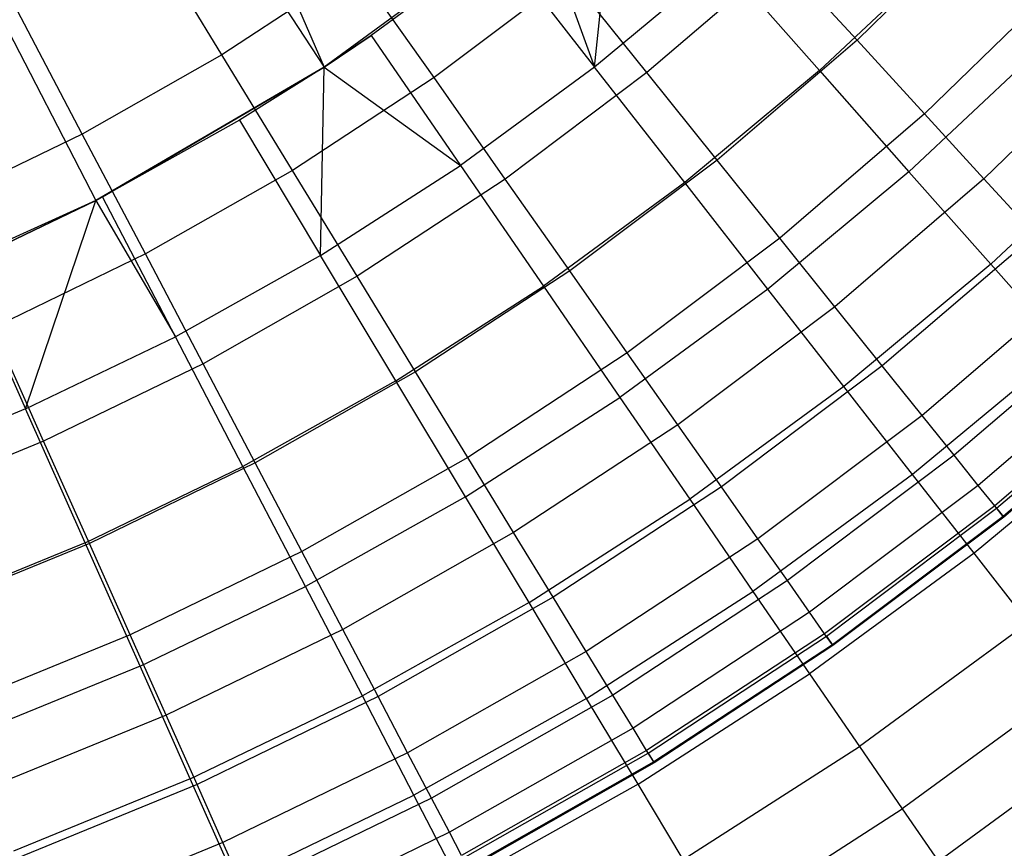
# Model space of a CAD drawing. Extents: x -390 to 397, y -401 to 400.
# Tile 181 of 192: x -4.03 to 0.09, y -393.45 to -389.99. Entities that reach past the tile are written whole.
import ezdxf

# ---------------------------------------------------------------- set-up
doc = ezdxf.new("R2010")
doc.units = 0
doc.header["$LTSCALE"] = 25.4
doc.layers.get('0').update_dxf_attribs({"linetype": 'CONTINUOUS'})

# ---------------------------------------------------------------- blocks, each defined once
blk = doc.blocks.new('FOURTY_ROUND_VII_ZWIS_STL')
at = {"color": 0}
for p, q in [((-3.8723, -387.6339, -952.8), (-2.7588, -390.1842, -957)), ((-3.8723, -387.6339, -952.8), (-2.7588, -390.1842, -957)), ((-4.2546, -387.9005, -952.8), (-2.7588, -390.1842, -957)), ((-4.2546, -387.9005, -952.8), (-2.7588, -390.1842, -957)), ((-4.9677, -388.3167, -952.8), (-3.7147, -390.7422, -957)), ((-4.9677, -388.3167, -952.8), (-3.7147, -390.7422, -957)), ((-1.6277, -390.1848, -971.4547), (-1.5292, -389.2459, -970.1406)), ((-1.6277, -390.1848, -971.4547), (-1.5292, -389.2459, -970.1406)), ((-1.8654, -389.5309, -957), (-2.7588, -390.1842, -957)), ((-1.8654, -389.5309, -957), (-2.7588, -390.1842, -957)), ((-1.8654, -389.5309, -970.1406), (-1.6277, -390.1848, -971.4547)), ((-1.8654, -389.5309, -970.1406), (-1.6277, -390.1848, -971.4547)), ((0.0225, -389.5329, -977.1933), (-0.5297, -390.0713, -977.1933)), ((0.0225, -389.5329, -977.1933), (-0.5297, -390.0713, -977.1933)), ((-3.1873, -390.1329, -973.1305), (-3.5079, -389.6079, -971.8167)), ((-3.1873, -390.1329, -973.1305), (-3.5079, -389.6079, -971.8167)), ((-2.0335, -389.6649, -970.1406), (-2.5624, -390.0525, -970.1406)), ((-2.0335, -389.6649, -970.1406), (-2.5624, -390.0525, -970.1406)), ((-2.0335, -389.6649, -970.1406), (-1.6277, -390.1848, -971.4547)), ((-2.0335, -389.6649, -970.1406), (-1.6277, -390.1848, -971.4547)), ((-0.1524, -389.6969, -972.7912), (-0.6867, -390.1991, -972.7912)), ((-0.1524, -389.6969, -972.7912), (-0.6867, -390.1991, -972.7912)), ((-1.0924, -389.74, -971.4547), (-1.6277, -390.1848, -971.4547)), ((-1.0924, -389.74, -971.4547), (-1.6277, -390.1848, -971.4547)), ((-0.8462, -389.7252, -975.8206), (-1.409, -390.2076, -975.8206)), ((-0.8462, -389.7252, -975.8206), (-1.409, -390.2076, -975.8206)), ((-1.0924, -389.74, -971.4547), (-0.6867, -390.1991, -972.7912)), ((-1.0924, -389.74, -971.4547), (-0.6867, -390.1991, -972.7912)), ((-0.5297, -390.0713, -977.1933), (-0.8462, -389.7252, -975.8206)), ((-0.5297, -390.0713, -977.1933), (-0.8462, -389.7252, -975.8206)), ((-2.6256, -389.7646, -973.1305), (-3.1873, -390.1329, -973.1305)), ((-2.6256, -389.7646, -973.1305), (-3.1873, -390.1329, -973.1305)), ((-2.2995, -390.2287, -974.4657), (-2.6256, -389.7646, -973.1305)), ((-2.2995, -390.2287, -974.4657), (-2.6256, -389.7646, -973.1305)), ((-1.7336, -389.8034, -974.4657), (-2.2995, -390.2287, -974.4657)), ((-1.7336, -389.8034, -974.4657), (-2.2995, -390.2287, -974.4657)), ((-1.409, -390.2076, -975.8206), (-1.7336, -389.8034, -974.4657)), ((-1.409, -390.2076, -975.8206), (-1.7336, -389.8034, -974.4657)), ((0.3244, -389.8233, -978.5822), (-0.2471, -390.3805, -978.5822)), ((0.3244, -389.8233, -978.5822), (-0.2471, -390.3805, -978.5822)), ((-3.7714, -390.4645, -973.1305), (-4.0577, -389.92, -971.8167)), ((-3.7714, -390.4645, -973.1305), (-4.0577, -389.92, -971.8167)), ((-2.5624, -390.0525, -970.1406), (-2.7588, -390.1842, -970.1406)), ((-2.7588, -390.1842, -957), (-2.5624, -390.0525, -970.1406)), ((-2.7588, -390.1842, -957), (-2.5624, -390.0525, -970.1406)), ((-2.5624, -390.0525, -970.1406), (-2.7588, -390.1842, -970.1406)), ((-2.5624, -390.0525, -970.1406), (-2.189, -390.5961, -971.4547)), ((-2.5624, -390.0525, -970.1406), (-2.189, -390.5961, -971.4547)), ((-0.5297, -390.0713, -977.1933), (-1.1154, -390.5733, -977.1933)), ((-0.5297, -390.0713, -977.1933), (-1.1154, -390.5733, -977.1933)), ((-0.2471, -390.3805, -978.5822), (-0.5297, -390.0713, -977.1933)), ((-0.2471, -390.3805, -978.5822), (-0.5297, -390.0713, -977.1933)), ((0.5899, -390.0787, -979.9853), (0.0015, -390.6523, -979.9853)), ((0.5899, -390.0787, -979.9853), (0.0015, -390.6523, -979.9853)), ((0.2469, -390.0966, -974.1486), (-0.3125, -390.6224, -974.1486)), ((0.2469, -390.0966, -974.1486), (-0.3125, -390.6224, -974.1486)), ((-3.1873, -390.1329, -973.1305), (-3.7714, -390.4645, -973.1305)), ((-3.1873, -390.1329, -973.1305), (-3.7714, -390.4645, -973.1305)), ((-2.8916, -390.6169, -974.4657), (-3.1873, -390.1329, -973.1305)), ((-2.8916, -390.6169, -974.4657), (-3.1873, -390.1329, -973.1305)), ((-3.7147, -390.7422, -970.1406), (-2.7588, -390.1842, -957)), ((-2.7588, -390.1842, -957), (-3.7147, -390.7422, -957)), ((-3.7147, -390.7422, -970.1406), (-2.7588, -390.1842, -957)), ((-2.7588, -390.1842, -957), (-3.7147, -390.7422, -957)), ((-3.686, -390.7273, -970.1406), (-2.7588, -390.1842, -957)), ((-3.686, -390.7273, -970.1406), (-2.7588, -390.1842, -957)), ((-2.7588, -390.1842, -970.1406), (-3.1139, -390.407, -970.1406)), ((-2.7588, -390.1842, -970.1406), (-3.1139, -390.407, -970.1406)), ((-2.7588, -390.1842, -957), (-3.1139, -390.407, -970.1406)), ((-2.7588, -390.1842, -957), (-3.1139, -390.407, -970.1406)), ((-2.7744, -390.9724, -971.4547), (-2.7588, -390.1842, -970.1406)), ((-2.7744, -390.9724, -971.4547), (-2.7588, -390.1842, -970.1406)), ((-2.7588, -390.1842, -970.1406), (-2.189, -390.5961, -971.4547)), ((-2.7588, -390.1842, -970.1406), (-2.189, -390.5961, -971.4547)), ((-2.7588, -390.1842, -970.1406), (-2.7588, -390.1842, -957)), ((-2.7588, -390.1842, -970.1406), (-2.7588, -390.1842, -957)), ((-1.6277, -390.1848, -971.4547), (-2.189, -390.5961, -971.4547)), ((-1.6277, -390.1848, -971.4547), (-2.189, -390.5961, -971.4547)), ((-1.2507, -390.6677, -972.7912), (-1.6277, -390.1848, -971.4547)), ((-1.2507, -390.6677, -972.7912), (-1.6277, -390.1848, -971.4547)), ((-0.6867, -390.1991, -972.7912), (-1.2507, -390.6677, -972.7912)), ((-0.6867, -390.1991, -972.7912), (-1.2507, -390.6677, -972.7912)), ((-0.6867, -390.1991, -972.7912), (-0.3125, -390.6224, -974.1486)), ((-0.6867, -390.1991, -972.7912), (-0.3125, -390.6224, -974.1486)), ((-2.2995, -390.2287, -974.4657), (-2.8916, -390.6169, -974.4657)), ((-2.2995, -390.2287, -974.4657), (-2.8916, -390.6169, -974.4657)), ((-2.0015, -390.6529, -975.8206), (-2.2995, -390.2287, -974.4657)), ((-2.0015, -390.6529, -975.8206), (-2.2995, -390.2287, -974.4657)), ((-1.409, -390.2076, -975.8206), (-2.0015, -390.6529, -975.8206)), ((-1.409, -390.2076, -975.8206), (-2.0015, -390.6529, -975.8206)), ((-1.1154, -390.5733, -977.1933), (-1.409, -390.2076, -975.8206)), ((-1.1154, -390.5733, -977.1933), (-1.409, -390.2076, -975.8206)), ((-3.1139, -390.407, -970.1406), (-3.686, -390.7273, -970.1406)), ((-3.1139, -390.407, -970.1406), (-3.686, -390.7273, -970.1406)), ((-3.1139, -390.407, -970.1406), (-2.7744, -390.9724, -971.4547)), ((-3.1139, -390.407, -970.1406), (-2.7744, -390.9724, -971.4547)), ((-0.2471, -390.3805, -978.5822), (-0.8531, -390.8999, -978.5822)), ((-0.2471, -390.3805, -978.5822), (-0.8531, -390.8999, -978.5822)), ((0.0015, -390.6523, -979.9853), (-0.2471, -390.3805, -978.5822)), ((0.0015, -390.6523, -979.9853), (-0.2471, -390.3805, -978.5822)), ((-3.7714, -390.4645, -973.1305), (-4.3755, -390.7579, -973.1305)), ((-3.7714, -390.4645, -973.1305), (-4.3755, -390.7579, -973.1305)), ((-3.5073, -390.9664, -974.4657), (-3.7714, -390.4645, -973.1305)), ((-3.5073, -390.9664, -974.4657), (-3.7714, -390.4645, -973.1305)), ((0.6121, -390.4622, -975.5251), (0.0297, -391.0095, -975.5251)), ((0.6121, -390.4622, -975.5251), (0.0297, -391.0095, -975.5251)), ((-1.1154, -390.5733, -977.1933), (-1.7319, -391.0367, -977.1933)), ((-1.1154, -390.5733, -977.1933), (-1.7319, -391.0367, -977.1933)), ((-0.8531, -390.8999, -978.5822), (-1.1154, -390.5733, -977.1933)), ((-0.8531, -390.8999, -978.5822), (-1.1154, -390.5733, -977.1933)), ((-2.7744, -390.9724, -971.4547), (-2.189, -390.5961, -971.4547)), ((-2.7744, -390.9724, -971.4547), (-2.189, -390.5961, -971.4547)), ((-2.189, -390.5961, -971.4547), (-1.8421, -391.1011, -972.7912)), ((-2.189, -390.5961, -971.4547), (-1.8421, -391.1011, -972.7912)), ((-2.8916, -390.6169, -974.4657), (-3.5073, -390.9664, -974.4657)), ((-2.8916, -390.6169, -974.4657), (-3.5073, -390.9664, -974.4657)), ((-2.6214, -391.0594, -975.8206), (-2.8916, -390.6169, -974.4657)), ((-2.6214, -391.0594, -975.8206), (-2.8916, -390.6169, -974.4657)), ((-2.0015, -390.6529, -975.8206), (-2.6214, -391.0594, -975.8206)), ((-2.0015, -390.6529, -975.8206), (-2.6214, -391.0594, -975.8206)), ((-1.7319, -391.0367, -977.1933), (-2.0015, -390.6529, -975.8206)), ((-1.7319, -391.0367, -977.1933), (-2.0015, -390.6529, -975.8206)), ((-0.3125, -390.6224, -974.1486), (-0.903, -391.1131, -974.1486)), ((-0.3125, -390.6224, -974.1486), (-0.903, -391.1131, -974.1486)), ((0.0015, -390.6523, -979.9853), (-0.6225, -391.1871, -979.9853)), ((0.0015, -390.6523, -979.9853), (-0.6225, -391.1871, -979.9853)), ((-0.3125, -390.6224, -974.1486), (0.0297, -391.0095, -975.5251)), ((-0.3125, -390.6224, -974.1486), (0.0297, -391.0095, -975.5251)), ((0.2155, -390.8864, -981.4009), (0.0015, -390.6523, -979.9853)), ((0.2155, -390.8864, -981.4009), (0.0015, -390.6523, -979.9853)), ((-1.2507, -390.6677, -972.7912), (-1.8421, -391.1011, -972.7912)), ((-1.2507, -390.6677, -972.7912), (-1.8421, -391.1011, -972.7912)), ((-0.903, -391.1131, -974.1486), (-1.2507, -390.6677, -972.7912)), ((-0.903, -391.1131, -974.1486), (-1.2507, -390.6677, -972.7912)), ((-3.686, -390.7273, -970.1406), (-3.7147, -390.7422, -970.1406)), ((-3.686, -390.7273, -970.1406), (-3.7147, -390.7422, -970.1406)), ((-3.3816, -391.3123, -971.4547), (-3.686, -390.7273, -970.1406)), ((-3.3816, -391.3123, -971.4547), (-3.686, -390.7273, -970.1406)), ((-3.7147, -390.7422, -957), (-4.7229, -391.1989, -957)), ((-3.7147, -390.7422, -957), (-4.7229, -391.1989, -957)), ((-3.7147, -390.7422, -970.1406), (-4.2766, -391.0121, -970.1406)), ((-4.2766, -391.0121, -970.1406), (-3.7147, -390.7422, -957)), ((-4.2766, -391.0121, -970.1406), (-3.7147, -390.7422, -957)), ((-3.7147, -390.7422, -970.1406), (-4.2766, -391.0121, -970.1406)), ((-4.0084, -391.6146, -971.4547), (-3.7147, -390.7422, -970.1406)), ((-4.0084, -391.6146, -971.4547), (-3.7147, -390.7422, -970.1406)), ((-3.7147, -390.7422, -970.1406), (-3.3816, -391.3123, -971.4547)), ((-3.7147, -390.7422, -970.1406), (-3.3816, -391.3123, -971.4547)), ((-3.7147, -390.7422, -970.1406), (-3.7147, -390.7422, -957)), ((-3.7147, -390.7422, -970.1406), (-3.7147, -390.7422, -957)), ((-0.8531, -390.8999, -978.5822), (-1.4911, -391.3794, -978.5822)), ((-0.8531, -390.8999, -978.5822), (-1.4911, -391.3794, -978.5822)), ((-0.6225, -391.1871, -979.9853), (-0.8531, -390.8999, -978.5822)), ((-0.6225, -391.1871, -979.9853), (-0.8531, -390.8999, -978.5822)), ((0.2155, -390.8864, -981.4009), (-0.4239, -391.4344, -981.4009)), ((0.2155, -390.8864, -981.4009), (-0.4239, -391.4344, -981.4009)), ((-3.5073, -390.9664, -974.4657), (-4.1442, -391.2758, -974.4657)), ((-3.5073, -390.9664, -974.4657), (-4.1442, -391.2758, -974.4657)), ((-3.266, -391.4253, -975.8206), (-3.5073, -390.9664, -974.4657)), ((-3.266, -391.4253, -975.8206), (-3.5073, -390.9664, -974.4657)), ((-2.7744, -390.9724, -971.4547), (-3.3816, -391.3123, -971.4547)), ((-2.7744, -390.9724, -971.4547), (-3.3816, -391.3123, -971.4547)), ((-2.4589, -391.4976, -972.7912), (-2.7744, -390.9724, -971.4547)), ((-2.4589, -391.4976, -972.7912), (-2.7744, -390.9724, -971.4547)), ((-4.2766, -391.0121, -970.1406), (-4.0084, -391.6146, -971.4547)), ((-4.2766, -391.0121, -970.1406), (-4.0084, -391.6146, -971.4547)), ((0.0297, -391.0095, -975.5251), (-0.585, -391.5203, -975.5251)), ((0.0297, -391.0095, -975.5251), (-0.585, -391.5203, -975.5251)), ((0.0297, -391.0095, -975.5251), (0.3394, -391.3599, -976.919)), ((0.0297, -391.0095, -975.5251), (0.3394, -391.3599, -976.919)), ((-2.6214, -391.0594, -975.8206), (-3.266, -391.4253, -975.8206)), ((-2.6214, -391.0594, -975.8206), (-3.266, -391.4253, -975.8206)), ((-2.3769, -391.4596, -977.1933), (-2.6214, -391.0594, -975.8206)), ((-2.3769, -391.4596, -977.1933), (-2.6214, -391.0594, -975.8206)), ((-1.7319, -391.0367, -977.1933), (-2.3769, -391.4596, -977.1933)), ((-1.7319, -391.0367, -977.1933), (-2.3769, -391.4596, -977.1933)), ((-1.4911, -391.3794, -978.5822), (-1.7319, -391.0367, -977.1933)), ((-1.4911, -391.3794, -978.5822), (-1.7319, -391.0367, -977.1933)), ((-2.4589, -391.4976, -972.7912), (-1.8421, -391.1011, -972.7912)), ((-2.4589, -391.4976, -972.7912), (-1.8421, -391.1011, -972.7912)), ((-1.8421, -391.1011, -972.7912), (-1.5222, -391.5668, -974.1486)), ((-1.8421, -391.1011, -972.7912), (-1.5222, -391.5668, -974.1486)), ((0.3948, -391.0826, -982.827), (-0.2575, -391.6417, -982.827)), ((0.3948, -391.0826, -982.827), (-0.2575, -391.6417, -982.827)), ((-0.903, -391.1131, -974.1486), (-1.5222, -391.5668, -974.1486)), ((-0.903, -391.1131, -974.1486), (-1.5222, -391.5668, -974.1486)), ((-0.585, -391.5203, -975.5251), (-0.903, -391.1131, -974.1486)), ((-0.585, -391.5203, -975.5251), (-0.903, -391.1131, -974.1486)), ((-0.6225, -391.1871, -979.9853), (-1.2794, -391.6808, -979.9853)), ((-0.6225, -391.1871, -979.9853), (-1.2794, -391.6808, -979.9853)), ((-0.4239, -391.4344, -981.4009), (-0.6225, -391.1871, -979.9853)), ((-0.4239, -391.4344, -981.4009), (-0.6225, -391.1871, -979.9853)), ((0.5391, -391.2404, -984.2618), (-0.1236, -391.8084, -984.2618)), ((0.5391, -391.2404, -984.2618), (-0.1236, -391.8084, -984.2618)), ((-3.9328, -391.7491, -975.8206), (-4.1442, -391.2758, -974.4657)), ((-3.9328, -391.7491, -975.8206), (-4.1442, -391.2758, -974.4657)), ((-4.0084, -391.6146, -971.4547), (-3.3816, -391.3123, -971.4547)), ((-4.0084, -391.6146, -971.4547), (-3.3816, -391.3123, -971.4547)), ((-3.0988, -391.8558, -972.7912), (-3.3816, -391.3123, -971.4547)), ((-3.0988, -391.8558, -972.7912), (-3.3816, -391.3123, -971.4547)), ((-1.4911, -391.3794, -978.5822), (-2.1586, -391.8171, -978.5822)), ((-1.4911, -391.3794, -978.5822), (-2.1586, -391.8171, -978.5822)), ((-1.2794, -391.6808, -979.9853), (-1.4911, -391.3794, -978.5822)), ((-1.2794, -391.6808, -979.9853), (-1.4911, -391.3794, -978.5822)), ((0.3394, -391.3599, -976.919), (-0.2973, -391.8889, -976.919)), ((0.3394, -391.3599, -976.919), (-0.2973, -391.8889, -976.919)), ((0.6483, -391.3598, -985.7034), (-0.0223, -391.9345, -985.7034)), ((0.6483, -391.3598, -985.7034), (-0.0223, -391.9345, -985.7034)), ((-3.266, -391.4253, -975.8206), (-3.9328, -391.7491, -975.8206)), ((-3.266, -391.4253, -975.8206), (-3.9328, -391.7491, -975.8206)), ((-3.0477, -391.8403, -977.1933), (-3.266, -391.4253, -975.8206)), ((-3.0477, -391.8403, -977.1933), (-3.266, -391.4253, -975.8206)), ((-0.4239, -391.4344, -981.4009), (-1.097, -391.9404, -981.4009)), ((-0.4239, -391.4344, -981.4009), (-1.097, -391.9404, -981.4009)), ((-0.2575, -391.6417, -982.827), (-0.4239, -391.4344, -981.4009)), ((-0.2575, -391.6417, -982.827), (-0.4239, -391.4344, -981.4009)), ((-2.3769, -391.4596, -977.1933), (-3.0477, -391.8403, -977.1933)), ((-2.3769, -391.4596, -977.1933), (-3.0477, -391.8403, -977.1933)), ((-2.1586, -391.8171, -978.5822), (-2.3769, -391.4596, -977.1933)), ((-2.1586, -391.8171, -978.5822), (-2.3769, -391.4596, -977.1933)), ((0.7221, -391.4405, -987.15), (0.0462, -392.0198, -987.15)), ((0.7221, -391.4405, -987.15), (0.0462, -392.0198, -987.15)), ((0.0543, -392.03, -991.5), (0.7309, -391.4501, -991.5)), ((0.0543, -392.03, -991.5), (0.7309, -391.4501, -991.5)), ((-2.4589, -391.4976, -972.7912), (-3.0988, -391.8558, -972.7912)), ((-2.4589, -391.4976, -972.7912), (-3.0988, -391.8558, -972.7912)), ((-2.168, -391.982, -974.1486), (-2.4589, -391.4976, -972.7912)), ((-2.168, -391.982, -974.1486), (-2.4589, -391.4976, -972.7912)), ((-0.585, -391.5203, -975.5251), (-1.2297, -391.9927, -975.5251)), ((-0.585, -391.5203, -975.5251), (-1.2297, -391.9927, -975.5251)), ((-0.2973, -391.8889, -976.919), (-0.585, -391.5203, -975.5251)), ((-0.2973, -391.8889, -976.919), (-0.585, -391.5203, -975.5251)), ((0.7605, -391.4825, -988.5995), (0.0818, -392.0642, -988.5995)), ((0.7605, -391.4825, -988.5995), (0.0818, -392.0642, -988.5995)), ((0.7634, -391.4857, -990.0501), (0.0845, -392.0676, -990.0501)), ((0.7634, -391.4857, -990.0501), (0.0845, -392.0676, -990.0501)), ((-2.168, -391.982, -974.1486), (-1.5222, -391.5668, -974.1486)), ((-2.168, -391.982, -974.1486), (-1.5222, -391.5668, -974.1486)), ((-1.5222, -391.5668, -974.1486), (-1.2297, -391.9927, -975.5251)), ((-1.5222, -391.5668, -974.1486), (-1.2297, -391.9927, -975.5251)), ((-4.0084, -391.6146, -971.4547), (-4.6525, -391.8781, -971.4547)), ((-4.0084, -391.6146, -971.4547), (-4.6525, -391.8781, -971.4547)), ((-3.7592, -392.1743, -972.7912), (-4.0084, -391.6146, -971.4547)), ((-3.7592, -392.1743, -972.7912), (-4.0084, -391.6146, -971.4547)), ((-0.2575, -391.6417, -982.827), (-0.9443, -392.1578, -982.827)), ((-0.2575, -391.6417, -982.827), (-0.9443, -392.1578, -982.827)), ((-0.1236, -391.8084, -984.2618), (-0.2575, -391.6417, -982.827)), ((-0.1236, -391.8084, -984.2618), (-0.2575, -391.6417, -982.827)), ((-1.2794, -391.6808, -979.9853), (-1.9666, -392.1314, -979.9853)), ((-1.2794, -391.6808, -979.9853), (-1.9666, -392.1314, -979.9853)), ((-1.097, -391.9404, -981.4009), (-1.2794, -391.6808, -979.9853)), ((-1.097, -391.9404, -981.4009), (-1.2794, -391.6808, -979.9853)), ((0.6163, -391.6732, -978.3286), (-0.04, -392.2185, -978.3286)), ((0.6163, -391.6732, -978.3286), (-0.04, -392.2185, -978.3286)), ((-3.9328, -391.7491, -975.8206), (-4.6189, -392.0296, -975.8206)), ((-3.9328, -391.7491, -975.8206), (-4.6189, -392.0296, -975.8206)), ((-3.7415, -392.1773, -977.1933), (-3.9328, -391.7491, -975.8206)), ((-3.7415, -392.1773, -977.1933), (-3.9328, -391.7491, -975.8206)), ((-0.1236, -391.8084, -984.2618), (-0.8213, -392.3328, -984.2618)), ((-0.1236, -391.8084, -984.2618), (-0.8213, -392.3328, -984.2618)), ((-0.0223, -391.9345, -985.7034), (-0.1236, -391.8084, -984.2618)), ((-0.0223, -391.9345, -985.7034), (-0.1236, -391.8084, -984.2618)), ((-3.0477, -391.8403, -977.1933), (-3.7415, -392.1773, -977.1933)), ((-3.0477, -391.8403, -977.1933), (-3.7415, -392.1773, -977.1933)), ((-2.8527, -392.2111, -978.5822), (-3.0477, -391.8403, -977.1933)), ((-2.8527, -392.2111, -978.5822), (-3.0477, -391.8403, -977.1933)), ((-2.1586, -391.8171, -978.5822), (-2.8527, -392.2111, -978.5822)), ((-2.1586, -391.8171, -978.5822), (-2.8527, -392.2111, -978.5822)), ((-1.9666, -392.1314, -979.9853), (-2.1586, -391.8171, -978.5822)), ((-1.9666, -392.1314, -979.9853), (-2.1586, -391.8171, -978.5822)), ((-3.7592, -392.1743, -972.7912), (-3.0988, -391.8558, -972.7912)), ((-3.7592, -392.1743, -972.7912), (-3.0988, -391.8558, -972.7912)), ((-2.8379, -392.357, -974.1486), (-3.0988, -391.8558, -972.7912)), ((-2.8379, -392.357, -974.1486), (-3.0988, -391.8558, -972.7912)), ((-0.2973, -391.8889, -976.919), (-0.965, -392.3782, -976.919)), ((-0.2973, -391.8889, -976.919), (-0.965, -392.3782, -976.919)), ((-0.04, -392.2185, -978.3286), (-0.2973, -391.8889, -976.919)), ((-0.04, -392.2185, -978.3286), (-0.2973, -391.8889, -976.919)), ((-0.0223, -391.9345, -985.7034), (-0.7283, -392.4651, -985.7034)), ((-0.0223, -391.9345, -985.7034), (-0.7283, -392.4651, -985.7034)), ((0.0462, -392.0198, -987.15), (-0.0223, -391.9345, -985.7034)), ((0.0462, -392.0198, -987.15), (-0.0223, -391.9345, -985.7034)), ((-1.097, -391.9404, -981.4009), (-1.8012, -392.4021, -981.4009)), ((-1.097, -391.9404, -981.4009), (-1.8012, -392.4021, -981.4009)), ((-0.9443, -392.1578, -982.827), (-1.097, -391.9404, -981.4009)), ((-0.9443, -392.1578, -982.827), (-1.097, -391.9404, -981.4009)), ((-2.168, -391.982, -974.1486), (-2.8379, -392.357, -974.1486)), ((-2.168, -391.982, -974.1486), (-2.8379, -392.357, -974.1486)), ((-1.902, -392.4249, -975.5251), (-2.168, -391.982, -974.1486)), ((-1.902, -392.4249, -975.5251), (-2.168, -391.982, -974.1486)), ((-1.902, -392.4249, -975.5251), (-1.2297, -391.9927, -975.5251)), ((-1.902, -392.4249, -975.5251), (-1.2297, -391.9927, -975.5251)), ((-1.2297, -391.9927, -975.5251), (-0.965, -392.3782, -976.919)), ((-1.2297, -391.9927, -975.5251), (-0.965, -392.3782, -976.919)), ((0.0462, -392.0198, -987.15), (-0.6655, -392.5547, -987.15)), ((0.0462, -392.0198, -987.15), (-0.6655, -392.5547, -987.15)), ((-0.658, -392.5653, -991.5), (0.0543, -392.03, -991.5)), ((-0.658, -392.5653, -991.5), (0.0543, -392.03, -991.5)), ((0.0818, -392.0642, -988.5995), (0.0462, -392.0198, -987.15)), ((0.0818, -392.0642, -988.5995), (0.0462, -392.0198, -987.15)), ((0.0543, -392.03, -991.5), (0.0845, -392.0676, -990.0501)), ((0.0543, -392.03, -991.5), (0.0845, -392.0676, -990.0501)), ((0.0818, -392.0642, -988.5995), (-0.6328, -392.6012, -988.5995)), ((0.0818, -392.0642, -988.5995), (-0.6328, -392.6012, -988.5995)), ((0.0845, -392.0676, -990.0501), (-0.6303, -392.6048, -990.0501)), ((0.0845, -392.0676, -990.0501), (-0.6303, -392.6048, -990.0501)), ((0.0845, -392.0676, -990.0501), (0.0818, -392.0642, -988.5995)), ((0.0845, -392.0676, -990.0501), (0.0818, -392.0642, -988.5995)), ((-1.9666, -392.1314, -979.9853), (-2.6813, -392.537, -979.9853)), ((-1.9666, -392.1314, -979.9853), (-2.6813, -392.537, -979.9853)), ((-1.8012, -392.4021, -981.4009), (-1.9666, -392.1314, -979.9853)), ((-1.8012, -392.4021, -981.4009), (-1.9666, -392.1314, -979.9853)), ((-3.7415, -392.1773, -977.1933), (-4.4555, -392.4691, -977.1933)), ((-3.7415, -392.1773, -977.1933), (-4.4555, -392.4691, -977.1933)), ((-3.7592, -392.1743, -972.7912), (-4.4379, -392.452, -972.7912)), ((-3.7592, -392.1743, -972.7912), (-4.4379, -392.452, -972.7912)), ((-3.5294, -392.6905, -974.1486), (-3.7592, -392.1743, -972.7912)), ((-3.5294, -392.6905, -974.1486), (-3.7592, -392.1743, -972.7912)), ((-3.5707, -392.5598, -978.5822), (-3.7415, -392.1773, -977.1933)), ((-3.5707, -392.5598, -978.5822), (-3.7415, -392.1773, -977.1933)), ((-0.9443, -392.1578, -982.827), (-1.6627, -392.6289, -982.827)), ((-0.9443, -392.1578, -982.827), (-1.6627, -392.6289, -982.827)), ((-0.8213, -392.3328, -984.2618), (-0.9443, -392.1578, -982.827)), ((-0.8213, -392.3328, -984.2618), (-0.9443, -392.1578, -982.827)), ((-2.8527, -392.2111, -978.5822), (-3.5707, -392.5598, -978.5822)), ((-2.8527, -392.2111, -978.5822), (-3.5707, -392.5598, -978.5822)), ((-2.6813, -392.537, -979.9853), (-2.8527, -392.2111, -978.5822)), ((-2.6813, -392.537, -979.9853), (-2.8527, -392.2111, -978.5822)), ((-0.04, -392.2185, -978.3286), (-0.7282, -392.7228, -978.3286)), ((-0.04, -392.2185, -978.3286), (-0.7282, -392.7228, -978.3286)), ((0.1865, -392.5086, -979.7521), (-0.04, -392.2185, -978.3286)), ((0.1865, -392.5086, -979.7521), (-0.04, -392.2185, -978.3286)), ((-0.8213, -392.3328, -984.2618), (-1.5512, -392.8114, -984.2618)), ((-0.8213, -392.3328, -984.2618), (-1.5512, -392.8114, -984.2618)), ((-0.7283, -392.4651, -985.7034), (-0.8213, -392.3328, -984.2618)), ((-0.7283, -392.4651, -985.7034), (-0.8213, -392.3328, -984.2618)), ((-3.5294, -392.6905, -974.1486), (-2.8379, -392.357, -974.1486)), ((-3.5294, -392.6905, -974.1486), (-2.8379, -392.357, -974.1486)), ((-2.5994, -392.8153, -975.5251), (-2.8379, -392.357, -974.1486)), ((-2.5994, -392.8153, -975.5251), (-2.8379, -392.357, -974.1486)), ((-1.6612, -392.8258, -976.919), (-0.965, -392.3782, -976.919)), ((-1.6612, -392.8258, -976.919), (-0.965, -392.3782, -976.919)), ((-0.965, -392.3782, -976.919), (-0.7282, -392.7228, -978.3286)), ((-0.965, -392.3782, -976.919), (-0.7282, -392.7228, -978.3286)), ((-1.902, -392.4249, -975.5251), (-2.5994, -392.8153, -975.5251)), ((-1.902, -392.4249, -975.5251), (-2.5994, -392.8153, -975.5251)), ((-1.8012, -392.4021, -981.4009), (-2.5336, -392.8178, -981.4009)), ((-1.8012, -392.4021, -981.4009), (-2.5336, -392.8178, -981.4009)), ((-1.6612, -392.8258, -976.919), (-1.902, -392.4249, -975.5251)), ((-1.6612, -392.8258, -976.919), (-1.902, -392.4249, -975.5251)), ((-1.6627, -392.6289, -982.827), (-1.8012, -392.4021, -981.4009)), ((-1.6627, -392.6289, -982.827), (-1.8012, -392.4021, -981.4009)), ((-0.7283, -392.4651, -985.7034), (-1.4669, -392.9495, -985.7034)), ((-0.7283, -392.4651, -985.7034), (-1.4669, -392.9495, -985.7034)), ((-0.6655, -392.5547, -987.15), (-0.7283, -392.4651, -985.7034)), ((-0.6655, -392.5547, -987.15), (-0.7283, -392.4651, -985.7034)), ((0.1865, -392.5086, -979.7521), (-0.5199, -393.0262, -979.7521)), ((0.1865, -392.5086, -979.7521), (-0.5199, -393.0262, -979.7521)), ((-2.6813, -392.537, -979.9853), (-3.4204, -392.8961, -979.9853)), ((-2.6813, -392.537, -979.9853), (-3.4204, -392.8961, -979.9853)), ((-2.5336, -392.8178, -981.4009), (-2.6813, -392.537, -979.9853)), ((-2.5336, -392.8178, -981.4009), (-2.6813, -392.537, -979.9853)), ((-3.5707, -392.5598, -978.5822), (-4.3095, -392.8618, -978.5822)), ((-3.5707, -392.5598, -978.5822), (-4.3095, -392.8618, -978.5822)), ((-3.4204, -392.8961, -979.9853), (-3.5707, -392.5598, -978.5822)), ((-3.4204, -392.8961, -979.9853), (-3.5707, -392.5598, -978.5822)), ((-0.6655, -392.5547, -987.15), (-1.4099, -393.0428, -987.15)), ((-0.6655, -392.5547, -987.15), (-1.4099, -393.0428, -987.15)), ((-1.4031, -393.0539, -991.5), (-0.658, -392.5653, -991.5)), ((-1.4031, -393.0539, -991.5), (-0.658, -392.5653, -991.5)), ((-0.6328, -392.6012, -988.5995), (-0.6655, -392.5547, -987.15)), ((-0.6328, -392.6012, -988.5995), (-0.6655, -392.5547, -987.15)), ((-0.658, -392.5653, -991.5), (-0.6303, -392.6048, -990.0501)), ((-0.658, -392.5653, -991.5), (-0.6303, -392.6048, -990.0501)), ((-1.6627, -392.6289, -982.827), (-2.4099, -393.053, -982.827)), ((-1.6627, -392.6289, -982.827), (-2.4099, -393.053, -982.827)), ((-1.5512, -392.8114, -984.2618), (-1.6627, -392.6289, -982.827)), ((-1.5512, -392.8114, -984.2618), (-1.6627, -392.6289, -982.827)), ((-0.6328, -392.6012, -988.5995), (-1.3803, -393.0914, -988.5995)), ((-0.6328, -392.6012, -988.5995), (-1.3803, -393.0914, -988.5995)), ((-0.6303, -392.6048, -990.0501), (-1.378, -393.0951, -990.0501)), ((-0.6303, -392.6048, -990.0501), (-1.378, -393.0951, -990.0501)), ((-0.6303, -392.6048, -990.0501), (-0.6328, -392.6012, -988.5995)), ((-0.6303, -392.6048, -990.0501), (-0.6328, -392.6012, -988.5995)), ((-3.5294, -392.6905, -974.1486), (-4.24, -392.9812, -974.1486)), ((-3.5294, -392.6905, -974.1486), (-4.24, -392.9812, -974.1486)), ((-3.3193, -393.1625, -975.5251), (-3.5294, -392.6905, -974.1486)), ((-3.3193, -393.1625, -975.5251), (-3.5294, -392.6905, -974.1486)), ((-1.446, -393.1842, -978.3286), (-0.7282, -392.7228, -978.3286)), ((-1.446, -393.1842, -978.3286), (-0.7282, -392.7228, -978.3286)), ((-0.7282, -392.7228, -978.3286), (-0.5199, -393.0262, -979.7521)), ((-0.7282, -392.7228, -978.3286), (-0.5199, -393.0262, -979.7521)), ((0.3818, -392.7588, -981.1876), (-0.3402, -393.2878, -981.1876)), ((0.3818, -392.7588, -981.1876), (-0.3402, -393.2878, -981.1876)), ((-3.3193, -393.1625, -975.5251), (-2.5994, -392.8153, -975.5251)), ((-3.3193, -393.1625, -975.5251), (-2.5994, -392.8153, -975.5251)), ((-2.5336, -392.8178, -981.4009), (-3.2911, -393.1857, -981.4009)), ((-2.5336, -392.8178, -981.4009), (-3.2911, -393.1857, -981.4009)), ((-2.3835, -393.2302, -976.919), (-2.5994, -392.8153, -975.5251)), ((-2.3835, -393.2302, -976.919), (-2.5994, -392.8153, -975.5251)), ((-2.4099, -393.053, -982.827), (-2.5336, -392.8178, -981.4009)), ((-2.4099, -393.053, -982.827), (-2.5336, -392.8178, -981.4009)), ((-1.6612, -392.8258, -976.919), (-2.3835, -393.2302, -976.919)), ((-1.6612, -392.8258, -976.919), (-2.3835, -393.2302, -976.919)), ((-1.5512, -392.8114, -984.2618), (-2.3103, -393.2423, -984.2618)), ((-1.5512, -392.8114, -984.2618), (-2.3103, -393.2423, -984.2618)), ((-1.446, -393.1842, -978.3286), (-1.6612, -392.8258, -976.919)), ((-1.446, -393.1842, -978.3286), (-1.6612, -392.8258, -976.919)), ((-1.4669, -392.9495, -985.7034), (-1.5512, -392.8114, -984.2618)), ((-1.4669, -392.9495, -985.7034), (-1.5512, -392.8114, -984.2618)), ((-3.4204, -392.8961, -979.9853), (-4.1811, -393.207, -979.9853)), ((-3.4204, -392.8961, -979.9853), (-4.1811, -393.207, -979.9853)), ((-3.2911, -393.1857, -981.4009), (-3.4204, -392.8961, -979.9853)), ((-3.2911, -393.1857, -981.4009), (-3.4204, -392.8961, -979.9853)), ((-1.4669, -392.9495, -985.7034), (-2.235, -393.3854, -985.7034)), ((-1.4669, -392.9495, -985.7034), (-2.235, -393.3854, -985.7034)), ((-1.4099, -393.0428, -987.15), (-1.4669, -392.9495, -985.7034)), ((-1.4099, -393.0428, -987.15), (-1.4669, -392.9495, -985.7034)), ((0.5458, -392.9688, -982.6336), (-0.1893, -393.5074, -982.6336)), ((0.5458, -392.9688, -982.6336), (-0.1893, -393.5074, -982.6336)), ((-1.4099, -393.0428, -987.15), (-2.1841, -393.4822, -987.15)), ((-1.4099, -393.0428, -987.15), (-2.1841, -393.4822, -987.15)), ((-1.3803, -393.0914, -988.5995), (-1.4099, -393.0428, -987.15)), ((-1.3803, -393.0914, -988.5995), (-1.4099, -393.0428, -987.15)), ((-1.2565, -393.4997, -979.7521), (-0.5199, -393.0262, -979.7521)), ((-1.2565, -393.4997, -979.7521), (-0.5199, -393.0262, -979.7521)), ((-0.5199, -393.0262, -979.7521), (-0.3402, -393.2878, -981.1876)), ((-0.5199, -393.0262, -979.7521), (-0.3402, -393.2878, -981.1876)), ((-2.4099, -393.053, -982.827), (-3.1827, -393.4283, -982.827)), ((-2.4099, -393.053, -982.827), (-3.1827, -393.4283, -982.827)), ((-2.3103, -393.2423, -984.2618), (-2.4099, -393.053, -982.827)), ((-2.3103, -393.2423, -984.2618), (-2.4099, -393.053, -982.827)), ((-2.1781, -393.4937, -991.5), (-1.4031, -393.0539, -991.5)), ((-2.1781, -393.4937, -991.5), (-1.4031, -393.0539, -991.5)), ((-1.4031, -393.0539, -991.5), (-1.378, -393.0951, -990.0501)), ((-1.4031, -393.0539, -991.5), (-1.378, -393.0951, -990.0501)), ((-1.3803, -393.0914, -988.5995), (-2.1576, -393.5326, -988.5995)), ((-1.3803, -393.0914, -988.5995), (-2.1576, -393.5326, -988.5995)), ((-1.378, -393.0951, -990.0501), (-2.1556, -393.5364, -990.0501)), ((-1.378, -393.0951, -990.0501), (-2.1556, -393.5364, -990.0501)), ((-1.378, -393.0951, -990.0501), (-1.3803, -393.0914, -988.5995)), ((-1.378, -393.0951, -990.0501), (-1.3803, -393.0914, -988.5995)), ((-3.3193, -393.1625, -975.5251), (-4.059, -393.4651, -975.5251)), ((-3.3193, -393.1625, -975.5251), (-4.059, -393.4651, -975.5251)), ((-3.1291, -393.5897, -976.919), (-3.3193, -393.1625, -975.5251)), ((-3.1291, -393.5897, -976.919), (-3.3193, -393.1625, -975.5251)), ((-3.2911, -393.1857, -981.4009), (-4.0705, -393.5044, -981.4009)), ((-3.2911, -393.1857, -981.4009), (-4.0705, -393.5044, -981.4009)), ((-3.1827, -393.4283, -982.827), (-3.2911, -393.1857, -981.4009)), ((-3.1827, -393.4283, -982.827), (-3.2911, -393.1857, -981.4009)), ((-1.446, -393.1842, -978.3286), (-2.1905, -393.601, -978.3286)), ((-1.446, -393.1842, -978.3286), (-2.1905, -393.601, -978.3286)), ((-1.2565, -393.4997, -979.7521), (-1.446, -393.1842, -978.3286)), ((-1.2565, -393.4997, -979.7521), (-1.446, -393.1842, -978.3286)), ((-3.1291, -393.5897, -976.919), (-2.3835, -393.2302, -976.919)), ((-3.1291, -393.5897, -976.919), (-2.3835, -393.2302, -976.919)), ((-2.3103, -393.2423, -984.2618), (-3.0955, -393.6236, -984.2618)), ((-2.3103, -393.2423, -984.2618), (-3.0955, -393.6236, -984.2618)), ((-2.1905, -393.601, -978.3286), (-2.3835, -393.2302, -976.919)), ((-2.1905, -393.601, -978.3286), (-2.3835, -393.2302, -976.919)), ((-2.235, -393.3854, -985.7034), (-2.3103, -393.2423, -984.2618)), ((-2.235, -393.3854, -985.7034), (-2.3103, -393.2423, -984.2618)), ((-1.0931, -393.7718, -981.1876), (-0.3402, -393.2878, -981.1876)), ((-1.0931, -393.7718, -981.1876), (-0.3402, -393.2878, -981.1876)), ((-0.3402, -393.2878, -981.1876), (-0.1893, -393.5074, -982.6336)), ((-0.3402, -393.2878, -981.1876), (-0.1893, -393.5074, -982.6336)), ((-2.235, -393.3854, -985.7034), (-3.0295, -393.7713, -985.7034)), ((-2.235, -393.3854, -985.7034), (-3.0295, -393.7713, -985.7034)), ((-2.1841, -393.4822, -987.15), (-2.235, -393.3854, -985.7034)), ((-2.1841, -393.4822, -987.15), (-2.235, -393.3854, -985.7034)), ((-3.1827, -393.4283, -982.827), (-3.9779, -393.7534, -982.827)), ((-3.1827, -393.4283, -982.827), (-3.9779, -393.7534, -982.827)), ((-3.0955, -393.6236, -984.2618), (-3.1827, -393.4283, -982.827)), ((-3.0955, -393.6236, -984.2618), (-3.1827, -393.4283, -982.827))]:
    blk.add_line(p, q, dxfattribs=at)

msp = doc.modelspace()

# ---------------------------------------------------------------- block references
at = {"color": 250}
msp.add_blockref('FOURTY_ROUND_VII_ZWIS_STL', (0, 0), dxfattribs=at)

doc.saveas('drawing.dxf')
